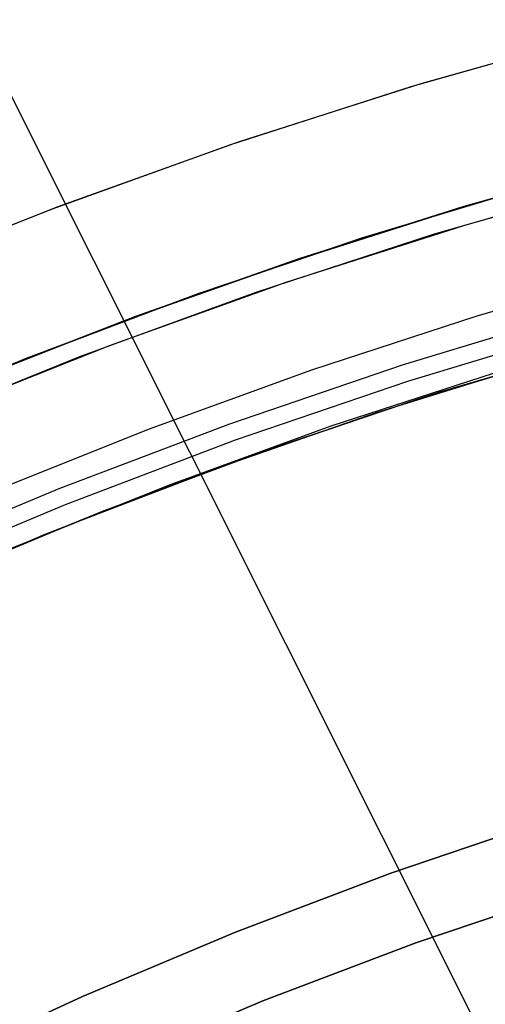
# Model space of a CAD drawing. Header units: millimetres. Extents: x 6239 to 7218, y -13987 to -13139.
# Tile 187 of 256: x 6701.47 to 6707.76, y -13397.97 to -13384.67. Entities that reach past the tile are written whole.
import ezdxf

# ---------------------------------------------------------------- set-up
doc = ezdxf.new("R2010")
doc.units = ezdxf.units.MM
doc.layers.add('color', color=7, linetype='Continuous')
doc.layers.add('luz', color=7, linetype='Continuous')

msp = doc.modelspace()

# ---------------------------------------------------------------- linework, layer by layer
at = {"color": 7, "true_color": 0xffffff}
for p, q in [((6709.723, -13386.561, 81.842), (6707.469, -13387.196, 81.455)), ((6709.723, -13386.561, 81.842), (6707.469, -13387.196, 81.455)), ((6707.506, -13387.185, 73.739), (6709.856, -13386.525, 74.142)), ((6707.506, -13387.185, 73.739), (6709.856, -13386.525, 74.142)), ((6708.668, -13386.849, 68.662), (6706.266, -13387.568, 68.662)), ((6708.507, -13386.894, 47.975), (6706.087, -13387.625, 47.975)), ((6708.507, -13386.894, 89.35), (6706.087, -13387.625, 89.35)), ((6708.507, -13386.894, 89.35), (6706.087, -13387.625, 89.35)), ((6708.507, -13386.894, 47.975), (6706.087, -13387.625, 47.975)), ((6705.181, -13387.923, 73.323), (6707.506, -13387.185, 73.739)), ((6705.181, -13387.923, 73.323), (6707.506, -13387.185, 73.739)), ((6707.469, -13387.196, 81.455), (6705.238, -13387.903, 81.056)), ((6707.469, -13387.196, 81.455), (6705.238, -13387.903, 81.056)), ((6706.087, -13387.625, 47.975), (6703.693, -13388.44, 47.975)), ((6706.087, -13387.625, 89.35), (6703.693, -13388.44, 89.35)), ((6706.087, -13387.625, 89.35), (6703.693, -13388.44, 89.35)), ((6706.087, -13387.625, 47.975), (6703.693, -13388.44, 47.975)), ((6706.266, -13387.568, 68.662), (6703.89, -13388.369, 68.662)), ((6702.884, -13388.736, 72.895), (6705.181, -13387.923, 73.323)), ((6702.884, -13388.736, 72.895), (6705.181, -13387.923, 73.323)), ((6705.238, -13387.903, 81.056), (6703.033, -13388.681, 80.646)), ((6705.238, -13387.903, 81.056), (6703.033, -13388.681, 80.646)), ((6709.902, -13388.026, 46.475), (6707.645, -13388.676, 46.475)), ((6709.902, -13388.026, 46.475), (6707.645, -13388.676, 46.475)), ((6703.693, -13388.44, 47.975), (6701.329, -13389.336, 47.975)), ((6703.693, -13388.44, 89.35), (6701.329, -13389.336, 89.35)), ((6703.693, -13388.44, 89.35), (6701.329, -13389.336, 89.35)), ((6703.693, -13388.44, 47.975), (6701.329, -13389.336, 47.975)), ((6703.89, -13388.369, 68.662), (6701.543, -13389.251, 68.662)), ((6703.033, -13388.681, 80.646), (6700.857, -13389.526, 80.225)), ((6703.033, -13388.681, 80.646), (6700.857, -13389.526, 80.225)), ((6707.645, -13388.676, 46.475), (6705.412, -13389.403, 46.475)), ((6707.645, -13388.676, 46.475), (6705.412, -13389.403, 46.475)), ((6708.997, -13388.624, 88.605), (6706.636, -13389.337, 88.605)), ((6708.997, -13388.624, 88.605), (6706.636, -13389.337, 88.605)), ((6700.619, -13389.624, 72.456), (6702.884, -13388.736, 72.895)), ((6700.619, -13389.624, 72.456), (6702.884, -13388.736, 72.895)), ((6709.061, -13388.848, 89.031), (6706.708, -13389.559, 89.031)), ((6709.061, -13388.848, 89.031), (6706.708, -13389.559, 89.031)), ((6706.79, -13389.815, 89.35), (6709.134, -13389.107, 89.35)), ((6706.79, -13389.815, 89.35), (6709.134, -13389.107, 89.35)), ((6706.79, -13389.815, 46.475), (6709.134, -13389.107, 46.475)), ((6706.79, -13389.815, 46.475), (6709.134, -13389.107, 46.475)), ((6709.252, -13389.073, 67.912), (6706.921, -13389.773, 67.912)), ((6709.459, -13389.016, 73.598), (6707.139, -13389.704, 73.193)), ((6709.459, -13389.016, 73.598), (6707.139, -13389.704, 73.193)), ((6701.543, -13389.251, 68.662), (6699.227, -13390.213, 68.662)), ((6706.636, -13389.337, 88.605), (6704.301, -13390.132, 88.605)), ((6706.636, -13389.337, 88.605), (6704.301, -13390.132, 88.605)), ((6706.273, -13389.983, 80.759), (6708.545, -13389.277, 81.163)), ((6706.273, -13389.983, 80.759), (6708.545, -13389.277, 81.163)), ((6705.412, -13389.403, 46.475), (6703.204, -13390.204, 46.475)), ((6705.412, -13389.403, 46.475), (6703.204, -13390.204, 46.475)), ((6707.878, -13389.445, 88.1), (6705.67, -13390.163, 88.1)), ((6707.878, -13389.445, 88.1), (6705.67, -13390.163, 88.1)), ((6706.708, -13389.559, 89.031), (6704.38, -13390.351, 89.031)), ((6706.708, -13389.559, 89.031), (6704.38, -13390.351, 89.031)), ((6706.921, -13389.773, 67.912), (6704.616, -13390.552, 67.912)), ((6707.139, -13389.704, 73.193), (6704.846, -13390.47, 72.775)), ((6707.139, -13389.704, 73.193), (6704.846, -13390.47, 72.775)), ((6704.471, -13390.604, 89.35), (6706.79, -13389.815, 89.35)), ((6704.471, -13390.604, 89.35), (6706.79, -13389.815, 89.35)), ((6704.471, -13390.604, 46.475), (6706.79, -13389.815, 46.475)), ((6704.471, -13390.604, 46.475), (6706.79, -13389.815, 46.475)), ((6704.028, -13390.765, 80.344), (6706.273, -13389.983, 80.759)), ((6704.028, -13390.765, 80.344), (6706.273, -13389.983, 80.759)), ((6704.301, -13390.132, 88.605), (6701.995, -13391.006, 88.605)), ((6704.301, -13390.132, 88.605), (6701.995, -13391.006, 88.605)), ((6705.67, -13390.163, 88.1), (6703.487, -13390.956, 88.1)), ((6705.67, -13390.163, 88.1), (6703.487, -13390.956, 88.1)), ((6703.204, -13390.204, 46.475), (6701.025, -13391.079, 46.475)), ((6703.204, -13390.204, 46.475), (6701.025, -13391.079, 46.475)), ((6704.38, -13390.351, 89.031), (6702.082, -13391.223, 89.031)), ((6704.38, -13390.351, 89.031), (6702.082, -13391.223, 89.031)), ((6704.616, -13390.552, 67.912), (6702.338, -13391.41, 67.912)), ((6704.846, -13390.47, 72.775), (6702.583, -13391.314, 72.345)), ((6704.846, -13390.47, 72.775), (6702.583, -13391.314, 72.345)), ((6702.181, -13391.473, 89.35), (6704.471, -13390.604, 89.35)), ((6702.181, -13391.473, 89.35), (6704.471, -13390.604, 89.35)), ((6702.181, -13391.473, 46.475), (6704.471, -13390.604, 46.475)), ((6702.181, -13391.473, 46.475), (6704.471, -13390.604, 46.475)), ((6701.814, -13391.621, 79.917), (6704.028, -13390.765, 80.344)), ((6701.814, -13391.621, 79.917), (6704.028, -13390.765, 80.344)), ((6703.487, -13390.956, 88.1), (6701.332, -13391.821, 88.1)), ((6703.487, -13390.956, 88.1), (6701.332, -13391.821, 88.1)), ((6701.995, -13391.006, 88.605), (6699.721, -13391.96, 88.605)), ((6701.995, -13391.006, 88.605), (6699.721, -13391.96, 88.605)), ((6702.082, -13391.223, 89.031), (6699.815, -13392.173, 89.031)), ((6702.082, -13391.223, 89.031), (6699.815, -13392.173, 89.031)), ((6702.583, -13391.314, 72.345), (6700.355, -13392.231, 71.905)), ((6702.583, -13391.314, 72.345), (6700.355, -13392.231, 71.905)), ((6699.923, -13392.419, 89.35), (6702.181, -13391.473, 89.35)), ((6699.923, -13392.419, 89.35), (6702.181, -13391.473, 89.35)), ((6699.923, -13392.419, 46.475), (6702.181, -13391.473, 46.475)), ((6699.923, -13392.419, 46.475), (6702.181, -13391.473, 46.475)), ((6702.338, -13391.41, 67.912), (6700.091, -13392.346, 67.912)), ((6699.634, -13392.547, 79.48), (6701.814, -13391.621, 79.917)), ((6699.634, -13392.547, 79.48), (6701.814, -13391.621, 79.917)), ((6706.482, -13396.196, 259.6), (6708.607, -13395.473, 259.6)), ((6708.607, -13395.473, 231.716), (6706.482, -13396.196, 231.716)), ((6706.482, -13396.196, 259.6), (6708.607, -13395.473, 259.6)), ((6708.607, -13395.473, 231.716), (6706.482, -13396.196, 231.716)), ((6708.607, -13395.473, 245.658), (6706.482, -13396.196, 245.658)), ((6704.384, -13396.992, 259.6), (6706.482, -13396.196, 259.6)), ((6706.482, -13396.196, 231.716), (6704.384, -13396.992, 231.716)), ((6704.384, -13396.992, 259.6), (6706.482, -13396.196, 259.6)), ((6706.482, -13396.196, 231.716), (6704.384, -13396.992, 231.716)), ((6706.482, -13396.196, 245.658), (6704.384, -13396.992, 245.658)), ((6706.821, -13397.137, 259.6), (6708.912, -13396.425, 259.6)), ((6706.821, -13397.137, 259.6), (6708.912, -13396.425, 259.6)), ((6708.912, -13396.425, 231.716), (6706.821, -13397.137, 231.716)), ((6708.912, -13396.425, 245.658), (6706.821, -13397.137, 245.658)), ((6708.912, -13396.425, 231.716), (6706.821, -13397.137, 231.716)), ((6702.315, -13397.859, 259.6), (6704.384, -13396.992, 259.6)), ((6704.384, -13396.992, 231.716), (6702.315, -13397.859, 231.716)), ((6702.315, -13397.859, 259.6), (6704.384, -13396.992, 259.6)), ((6704.384, -13396.992, 231.716), (6702.315, -13397.859, 231.716)), ((6704.384, -13396.992, 245.658), (6702.315, -13397.859, 245.658)), ((6704.755, -13397.92, 259.6), (6706.821, -13397.137, 259.6)), ((6704.755, -13397.92, 259.6), (6706.821, -13397.137, 259.6)), ((6706.821, -13397.137, 231.716), (6704.755, -13397.92, 231.716)), ((6706.821, -13397.137, 245.658), (6704.755, -13397.92, 245.658)), ((6706.821, -13397.137, 231.716), (6704.755, -13397.92, 231.716)), ((6700.277, -13398.798, 259.6), (6702.315, -13397.859, 259.6)), ((6702.315, -13397.859, 231.716), (6700.277, -13398.798, 231.716)), ((6700.277, -13398.798, 259.6), (6702.315, -13397.859, 259.6)), ((6702.315, -13397.859, 231.716), (6700.277, -13398.798, 231.716)), ((6702.315, -13397.859, 245.658), (6700.277, -13398.798, 245.658)), ((6702.717, -13398.775, 259.6), (6704.755, -13397.92, 259.6)), ((6702.717, -13398.775, 259.6), (6704.755, -13397.92, 259.6)), ((6704.755, -13397.92, 231.716), (6702.717, -13398.775, 231.716)), ((6704.755, -13397.92, 245.658), (6702.717, -13398.775, 245.658)), ((6704.755, -13397.92, 231.716), (6702.717, -13398.775, 231.716))]:
    msp.add_line(p, q, dxfattribs=at)
at = {"layer": 'color', "color": 254, "true_color": 0xcad1ee}
for p, q in [((6706.757, -13385.575, 22.446), (6709.22, -13384.876, 22.446)), ((6706.757, -13385.575, 22.446), (6709.22, -13384.876, 22.446)), ((6706.892, -13385.535, 43.5), (6709.384, -13384.832, 43.5)), ((6706.892, -13385.535, 43.5), (6709.384, -13384.832, 43.5)), ((6706.892, -13385.535, 32.973), (6709.384, -13384.832, 32.973)), ((6704.425, -13386.323, 43.5), (6706.892, -13385.535, 43.5)), ((6704.425, -13386.323, 43.5), (6706.892, -13385.535, 43.5)), ((6704.425, -13386.323, 32.973), (6706.892, -13385.535, 32.973)), ((6704.319, -13386.359, 22.446), (6706.757, -13385.575, 22.446)), ((6704.319, -13386.359, 22.446), (6706.757, -13385.575, 22.446)), ((6701.988, -13387.195, 43.5), (6704.425, -13386.323, 43.5)), ((6701.988, -13387.195, 43.5), (6704.425, -13386.323, 43.5)), ((6701.988, -13387.195, 32.973), (6704.425, -13386.323, 32.973)), ((6701.909, -13387.225, 22.446), (6704.319, -13386.359, 22.446)), ((6701.909, -13387.225, 22.446), (6704.319, -13386.359, 22.446)), ((6709.507, -13386.869, 23.298), (6707.069, -13387.571, 23.298)), ((6709.507, -13386.869, 23.298), (6707.069, -13387.571, 23.298)), ((6707.467, -13387.45, 43.5), (6709.893, -13386.767, 43.5)), ((6707.467, -13387.45, 43.5), (6709.893, -13386.767, 43.5)), ((6707.467, -13387.45, 33.399), (6709.893, -13386.767, 33.399)), ((6699.53, -13388.173, 22.446), (6701.909, -13387.225, 22.446)), ((6699.53, -13388.173, 22.446), (6701.909, -13387.225, 22.446)), ((6699.582, -13388.151, 43.5), (6701.988, -13387.195, 43.5)), ((6699.582, -13388.151, 43.5), (6701.988, -13387.195, 43.5)), ((6699.582, -13388.151, 32.973), (6701.988, -13387.195, 32.973)), ((6705.067, -13388.217, 43.5), (6707.467, -13387.45, 43.5)), ((6705.067, -13388.217, 43.5), (6707.467, -13387.45, 43.5)), ((6705.067, -13388.217, 33.399), (6707.467, -13387.45, 33.399)), ((6707.069, -13387.571, 23.298), (6704.657, -13388.357, 23.298)), ((6707.069, -13387.571, 23.298), (6704.657, -13388.357, 23.298)), ((6702.694, -13389.066, 43.5), (6705.067, -13388.217, 43.5)), ((6702.694, -13389.066, 43.5), (6705.067, -13388.217, 43.5)), ((6702.694, -13389.066, 33.399), (6705.067, -13388.217, 33.399)), ((6704.657, -13388.357, 23.298), (6702.274, -13389.226, 23.298)), ((6704.657, -13388.357, 23.298), (6702.274, -13389.226, 23.298)), ((6700.352, -13389.997, 43.5), (6702.694, -13389.066, 43.5)), ((6700.352, -13389.997, 43.5), (6702.694, -13389.066, 43.5)), ((6700.352, -13389.997, 33.399), (6702.694, -13389.066, 33.399)), ((6702.274, -13389.226, 23.298), (6699.923, -13390.178, 23.298)), ((6702.274, -13389.226, 23.298), (6699.923, -13390.178, 23.298))]:
    msp.add_line(p, q, dxfattribs=at)
at = {"layer": 'color'}
for p, q in [((6707.467, -13387.45, 43.5), (6709.893, -13386.767, 43.5)), ((6705.067, -13388.217, 43.5), (6707.467, -13387.45, 43.5)), ((6702.694, -13389.066, 43.5), (6705.067, -13388.217, 43.5)), ((6700.352, -13389.997, 43.5), (6702.694, -13389.066, 43.5))]:
    msp.add_line(p, q, dxfattribs=at)
at = {"layer": 'luz', "color": 254, "true_color": 0xcad1ee}
for p, q in [((6667.793, -13318.819, -31.05), (6803.265, -13588.828, -31.05)), ((6667.793, -13318.819, -32.55), (6803.265, -13588.828, -32.55))]:
    msp.add_line(p, q, dxfattribs=at)

doc.saveas('drawing.dxf')
